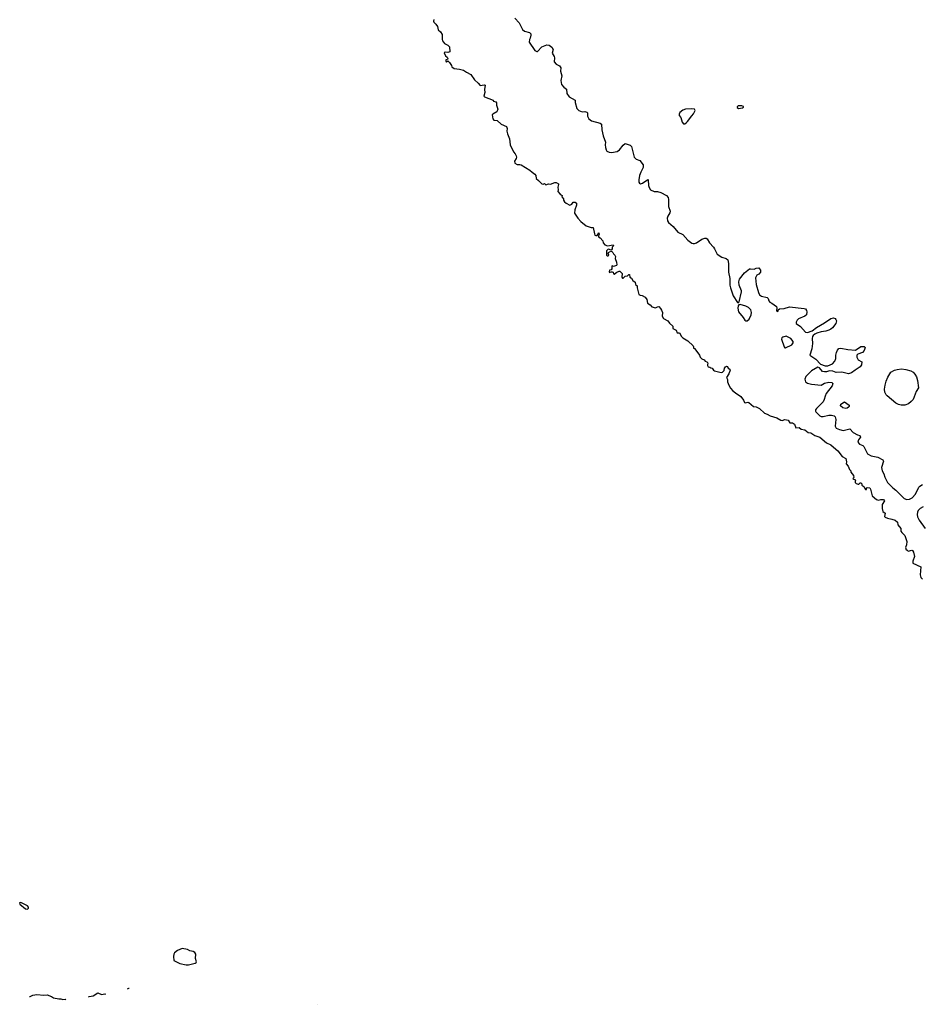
# Model space of a CAD drawing. Extents: x 2219101 to 2444320, y 201258 to 358766.
# Tile 65 of 256: x 2278842 to 2292008, y 215225 to 229602. Entities that reach past the tile are written whole.
import ezdxf

# ---------------------------------------------------------------- set-up
doc = ezdxf.new("R2010")
doc.units = 0

msp = doc.modelspace()

# ---------------------------------------------------------------- linework, layer by layer
at = {"layer": '0CON10XD'}
for points in [[(2286072, 229625), (2286136, 229556), (2286185, 229459), (2286215, 229434), (2286286, 229416), (2286304, 229395), (2286308, 229375), (2286298, 229335), (2286286, 229315), (2286282, 229275), (2286365, 229152), (2286395, 229138), (2286405, 229140), (2286465, 229205), (2286540, 229235), (2286575, 229232), (2286613, 229203), (2286632, 229165), (2286617, 229115), (2286646, 229066), (2286652, 229045), (2286648, 228985), (2286674, 228954), (2286725, 228927), (2286745, 228900), (2286740, 228850), (2286760, 228785), (2286744, 228715), (2286754, 228655), (2286790, 228615), (2286828, 228588), (2286834, 228525), (2286865, 228477), (2286952, 228425), (2286954, 228395), (2286978, 228308), (2287006, 228276), (2287055, 228259), (2287095, 228262), (2287122, 228252), (2287135, 228240), (2287134, 228195), (2287154, 228154), (2287194, 228124), (2287320, 228090), (2287337, 228077), (2287341, 227995), (2287361, 227905), (2287397, 227815), (2287392, 227775), (2287398, 227735), (2287404, 227704), (2287417, 227685), (2287450, 227670), (2287485, 227664), (2287565, 227676), (2287599, 227701), (2287655, 227771), (2287685, 227793), (2287755, 227768), (2287775, 227749), (2287816, 227595), (2287845, 227568), (2287896, 227545), (2287944, 227485), (2287947, 227445), (2287914, 227377), (2287893, 227325), (2287882, 227265), (2287885, 227230), (2287894, 227214), (2287905, 227207), (2287935, 227213), (2288015, 227270), (2288020, 227265), (2288023, 227183), (2288033, 227153), (2288055, 227120), (2288105, 227093), (2288155, 227093), (2288205, 227080), (2288285, 227037), (2288311, 227005), (2288318, 226975), (2288316, 226876), (2288340, 226805), (2288338, 226782), (2288307, 226735), (2288296, 226704), (2288302, 226665), (2288315, 226640), (2288385, 226583), (2288451, 226501), (2288525, 226464), (2288601, 226381), (2288659, 226339), (2288675, 226332), (2288695, 226334), (2288725, 226346), (2288805, 226396), (2288845, 226410), (2288865, 226411), (2288882, 226402), (2288914, 226345), (2288971, 226281), (2288990, 226255), (2289025, 226180), (2289097, 226137), (2289157, 226117), (2289181, 226095), (2289194, 226044), (2289194, 225915), (2289212, 225825), (2289214, 225726), (2289221, 225685), (2289260, 225570), (2289324, 225474), (2289335, 225470), (2289347, 225483), (2289382, 225628), (2289381, 225645), (2289346, 225725), (2289343, 225775), (2289351, 225815), (2289424, 225905), (2289498, 225962), (2289515, 225966), (2289565, 225961), (2289597, 225973), (2289633, 225977), (2289646, 225966), (2289658, 225945), (2289660, 225915), (2289635, 225887), (2289605, 225870), (2289586, 225835), (2289594, 225735), (2289629, 225621)], [(2284888, 229605), (2284883, 229583), (2284890, 229565), (2284919, 229539), (2284941, 229505), (2284953, 229455), (2284986, 229426), (2285011, 229385), (2285011, 229315), (2285017, 229295), (2285046, 229256), (2285092, 229232), (2285120, 229205), (2285121, 229135), (2285095, 229121), (2285055, 229130), (2285043, 229117), (2285058, 229075), (2285082, 229055), (2285092, 229035), (2285088, 229022), (2285065, 229018), (2285064, 228994), (2285075, 228988), (2285095, 229000), (2285119, 228979), (2285150, 228935), (2285154, 228914), (2285185, 228890), (2285265, 228881), (2285322, 228865), (2285365, 228834), (2285432, 228802), (2285482, 228725), (2285535, 228677), (2285565, 228640), (2285625, 228652), (2285638, 228648), (2285630, 228585), (2285633, 228537), (2285622, 228485), (2285628, 228475), (2285755, 228428), (2285762, 228412), (2285795, 228402), (2285805, 228390), (2285803, 228355), (2285823, 228297), (2285810, 228255), (2285750, 228225), (2285742, 228215), (2285753, 228155), (2285764, 228134), (2285815, 228130), (2285875, 228076), (2285951, 228041), (2285960, 228015), (2285956, 227975), (2285964, 227935), (2285996, 227865), (2286006, 227775), (2286054, 227675), (2286078, 227645), (2286092, 227615), (2286096, 227595), (2286091, 227575), (2286067, 227535), (2286071, 227505), (2286105, 227487), (2286145, 227490), (2286165, 227484), (2286293, 227405), (2286324, 227374), (2286365, 227347), (2286379, 227325), (2286382, 227285), (2286418, 227255), (2286466, 227206), (2286485, 227202), (2286505, 227210), (2286525, 227190), (2286565, 227204), (2286595, 227202), (2286655, 227226), (2286674, 227224), (2286708, 227208), (2286710, 227195), (2286700, 227155), (2286706, 227116), (2286700, 227095), (2286734, 227054), (2286762, 227035), (2286760, 227015), (2286785, 226988), (2286784, 226965), (2286796, 226945), (2286821, 226921), (2286875, 226894), (2286905, 226911), (2286925, 226936), (2286955, 226936), (2286971, 226925), (2286974, 226895), (2286949, 226825), (2286943, 226775), (2286990, 226705), (2287036, 226656), (2287115, 226593), (2287187, 226567), (2287218, 226568), (2287234, 226474), (2287242, 226455), (2287255, 226450), (2287277, 226453), (2287298, 226488), (2287302, 226465), (2287292, 226445), (2287295, 226430), (2287320, 226415), (2287358, 226375), (2287360, 226345), (2287387, 226317), (2287425, 226300), (2287510, 226315), (2287512, 226298), (2287495, 226280), (2287493, 226255), (2287485, 226242), (2287475, 226237), (2287445, 226250), (2287432, 226245), (2287411, 226225), (2287409, 226165), (2287422, 226152), (2287435, 226153), (2287443, 226165), (2287437, 226195), (2287442, 226205), (2287475, 226222), (2287488, 226218), (2287503, 226205), (2287512, 226185), (2287535, 226165), (2287541, 226145), (2287539, 226115), (2287558, 226062), (2287560, 226025), (2287555, 226012), (2287515, 226000), (2287495, 226007), (2287487, 226003), (2287490, 225965), (2287479, 225951), (2287453, 225945), (2287450, 225925), (2287455, 225910), (2287477, 225923), (2287495, 225923), (2287506, 225916), (2287515, 225890), (2287525, 225887), (2287562, 225918), (2287595, 225930), (2287608, 225928), (2287638, 225898), (2287634, 225845), (2287645, 225829), (2287655, 225829), (2287683, 225857), (2287719, 225861), (2287735, 225880), (2287745, 225880), (2287752, 225842), (2287778, 225828), (2287796, 225795), (2287830, 225770), (2287834, 225735), (2287858, 225718), (2287857, 225685), (2287882, 225592), (2287901, 225581), (2287934, 225574), (2287975, 225550), (2287999, 225515), (2288012, 225462), (2288049, 225439), (2288075, 225408), (2288125, 225393), (2288155, 225410), (2288175, 225413), (2288201, 225385), (2288212, 225362), (2288231, 225325), (2288224, 225275), (2288245, 225240), (2288305, 225203), (2288329, 225169), (2288378, 225125), (2288380, 225095), (2288427, 225067), (2288445, 225030), (2288475, 225030), (2288508, 224978), (2288527, 224957), (2288597, 224915), (2288675, 224842), (2288682, 224825), (2288680, 224805), (2288695, 224800), (2288715, 224778), (2288767, 224705), (2288780, 224675), (2288802, 224652), (2288835, 224638), (2288850, 224615), (2288875, 224607), (2288888, 224595), (2288892, 224575), (2288884, 224566), (2288884, 224555), (2288894, 224534), (2288919, 224529), (2288935, 224518), (2288956, 224516), (2288973, 224485), (2288990, 224475), (2289085, 224449), (2289104, 224455), (2289129, 224481), (2289136, 224515), (2289151, 224535), (2289165, 224542), (2289179, 224539), (2289187, 224515), (2289210, 224500), (2289217, 224485), (2289197, 224433), (2289164, 224376), (2289176, 224346), (2289180, 224315), (2289196, 224265), (2289221, 224221), (2289254, 224185), (2289295, 224154), (2289372, 224102), (2289409, 224049), (2289425, 224011), (2289435, 224006), (2289475, 224016), (2289491, 224011), (2289555, 223956), (2289595, 223950), (2289643, 223925), (2289718, 223855), (2289755, 223844), (2289800, 223820), (2289899, 223789), (2289955, 223754), (2289978, 223752), (2290014, 223766), (2290062, 223755), (2290087, 223715), (2290125, 223714), (2290157, 223697), (2290174, 223644), (2290225, 223646), (2290255, 223624), (2290305, 223612), (2290355, 223574), (2290395, 223569), (2290453, 223533), (2290525, 223505), (2290625, 223422), (2290685, 223395), (2290758, 223332)], [(2289337, 228307), (2289395, 228313), (2289410, 228325), (2289410, 228335), (2289385, 228347), (2289335, 228347), (2289318, 228332), (2289321, 228321), (2289337, 228307)], [(2288555, 228084), (2288576, 228094), (2288596, 228114), (2288655, 228201), (2288682, 228228), (2288706, 228275), (2288694, 228294), (2288655, 228302), (2288564, 228296), (2288525, 228282), (2288484, 228245), (2288474, 228225), (2288474, 228205), (2288496, 228175), (2288514, 228104), (2288535, 228084), (2288555, 228084)], [(2289629, 225621), (2289645, 225583), (2289675, 225566), (2289756, 225546), (2289771, 225531), (2289782, 225495), (2289795, 225478), (2289825, 225463), (2289892, 225415), (2289898, 225395), (2289893, 225355), (2289905, 225342), (2289920, 225345), (2289920, 225365), (2289938, 225382), (2290005, 225383), (2290085, 225408), (2290295, 225387), (2290315, 225378), (2290333, 225355), (2290338, 225338), (2290329, 225295), (2290306, 225274), (2290215, 225233), (2290197, 225215), (2290182, 225185), (2290182, 225165), (2290245, 225124), (2290315, 225040), (2290345, 225037), (2290415, 225061), (2290475, 225106), (2290595, 225174), (2290685, 225241), (2290725, 225247), (2290748, 225238), (2290762, 225225), (2290770, 225205), (2290760, 225165), (2290713, 225105), (2290685, 225081), (2290659, 225069), (2290615, 225053), (2290547, 225043), (2290484, 225026), (2290451, 225009), (2290431, 224989), (2290421, 224975), (2290414, 224946), (2290421, 224875), (2290409, 224795), (2290380, 224705), (2290467, 224645), (2290535, 224572), (2290605, 224550), (2290645, 224547), (2290712, 224578), (2290746, 224614), (2290759, 224655), (2290759, 224705), (2290768, 224745), (2290782, 224778), (2290805, 224801), (2290834, 224806), (2290936, 224786), (2291045, 224778), (2291125, 224828), (2291175, 224830), (2291190, 224815), (2291175, 224770), (2291150, 224745), (2291083, 224717), (2291068, 224702), (2291068, 224675), (2291087, 224637), (2291137, 224605), (2291136, 224565), (2291114, 224535), (2291044, 224486), (2290986, 224444), (2290945, 224433), (2290846, 224456), (2290765, 224450), (2290715, 224468), (2290665, 224476), (2290625, 224459), (2290595, 224459), (2290566, 224466), (2290519, 224519), (2290495, 224528), (2290405, 224476), (2290320, 224390), (2290306, 224355), (2290316, 224316), (2290345, 224296), (2290405, 224278), (2290545, 224266), (2290595, 224293), (2290655, 224311), (2290700, 224305), (2290715, 224290), (2290705, 224258), (2290619, 224145), (2290602, 224105), (2290591, 224055), (2290576, 224024), (2290475, 223926), (2290464, 223905), (2290464, 223885), (2290470, 223875), (2290525, 223820), (2290545, 223809), (2290576, 223806), (2290655, 223827), (2290696, 223826), (2290736, 223816), (2290751, 223801), (2290762, 223765), (2290751, 223665), (2290765, 223638), (2290815, 223616), (2290865, 223606), (2290965, 223628), (2291015, 223574), (2291075, 223540), (2291109, 223529), (2291118, 223505), (2291092, 223468), (2291080, 223435), (2291107, 223405), (2291153, 223385), (2291169, 223369), (2291224, 223264), (2291275, 223235), (2291375, 223215), (2291446, 223175), (2291454, 223154), (2291426, 223065), (2291434, 223015), (2291461, 222971), (2291474, 222924), (2291515, 222846), (2291591, 222765), (2291635, 222731), (2291755, 222613), (2291795, 222598), (2291835, 222600), (2291875, 222619), (2291925, 222676), (2291973, 222777), (2291985, 222790), (2292027, 222813)], [(2289465, 225204), (2289495, 225231), (2289524, 225295), (2289528, 225328), (2289519, 225365), (2289485, 225399), (2289445, 225421), (2289365, 225442), (2289342, 225438), (2289334, 225426), (2289328, 225392), (2289336, 225335), (2289405, 225255), (2289431, 225215), (2289445, 225204), (2289465, 225204)], [(2290015, 224810), (2290025, 224812), (2290115, 224853), (2290138, 224885), (2290138, 224905), (2290103, 224945), (2290035, 224981), (2289985, 224967), (2289973, 224955), (2289966, 224935), (2290003, 224823), (2290015, 224810)], [(2291712, 223972), (2291675, 223983), (2291638, 224005), (2291509, 224109), (2291493, 224125), (2291474, 224165), (2291471, 224205), (2291478, 224265), (2291493, 224325), (2291517, 224383), (2291565, 224454), (2291616, 224484), (2291655, 224496), (2291718, 224502), (2291780, 224495), (2291856, 224476), (2291887, 224455), (2291914, 224425), (2291936, 224385), (2291951, 224335), (2291967, 224225), (2291935, 224172), (2291888, 224055), (2291860, 224025), (2291819, 223995), (2291765, 223974), (2291712, 223972)], [(2290905, 223924), (2290862, 223935), (2290828, 223965), (2290835, 223988), (2290885, 224022), (2290953, 223973), (2290953, 223955), (2290945, 223943), (2290925, 223929), (2290905, 223924)], [(2290758, 223332), (2290788, 223305), (2290852, 223222), (2290908, 223195), (2290917, 223145), (2290910, 223115), (2290940, 223085), (2290960, 223035), (2290977, 223017), (2290980, 222995), (2291020, 222945), (2291022, 222918), (2291010, 222905), (2291022, 222892), (2291035, 222890), (2291048, 222878), (2291040, 222865), (2291042, 222842), (2291055, 222830), (2291085, 222820), (2291095, 222820), (2291115, 222840), (2291125, 222840), (2291138, 222825), (2291140, 222805), (2291170, 222785), (2291195, 222740), (2291208, 222742), (2291208, 222762), (2291218, 222772), (2291256, 222765), (2291268, 222745), (2291292, 222652), (2291355, 222594), (2291385, 222586), (2291415, 222597), (2291458, 222595), (2291468, 222575), (2291438, 222525), (2291438, 222465), (2291445, 222420), (2291480, 222395), (2291468, 222348), (2291478, 222338), (2291515, 222323), (2291575, 222311), (2291625, 222293), (2291660, 222265), (2291666, 222226), (2291711, 222175), (2291711, 222135), (2291722, 222112), (2291765, 222072), (2291773, 222055), (2291794, 221985), (2291790, 221935), (2291778, 221895), (2291785, 221860), (2291795, 221860), (2291815, 221840), (2291867, 221857), (2291879, 221849), (2291893, 221825), (2291906, 221765), (2291882, 221695), (2291882, 221665), (2292001, 221615), (2291989, 221495), (2291999, 221459), (2292025, 221432)], [(2292035, 222487), (2291989, 222465), (2291962, 222435), (2291951, 222409), (2291945, 222375), (2291950, 222345), (2291975, 222296), (2292064, 222175)], [(2278955, 216613), (2278973, 216627), (2278973, 216645), (2278958, 216665), (2278870, 216705), (2278855, 216710), (2278842, 216705), (2278843, 216685), (2278925, 216617), (2278955, 216613)], [(2281275, 215800), (2281305, 215802), (2281404, 215825), (2281421, 215835), (2281423, 215845), (2281408, 215895), (2281414, 215955), (2281402, 215982), (2281375, 215998), (2281325, 216006), (2281294, 216024), (2281215, 216038), (2281145, 216009), (2281103, 215975), (2281091, 215955), (2281086, 215925), (2281092, 215862), (2281180, 215820), (2281275, 215800)], [(2279849, 215331), (2279855, 215339), (2279915, 215350), (2279985, 215390), (2280035, 215368), (2280085, 215376), (2280094, 215371)], [(2280416, 215452), (2280435, 215461), (2280441, 215458)], [(2278985, 215341), (2278995, 215341), (2279035, 215359), (2279095, 215369), (2279195, 215358), (2279245, 215364), (2279305, 215340), (2279335, 215318), (2279415, 215304), (2279445, 215306), (2279473, 215293), (2279505, 215301), (2279517, 215291)], [(2283186, 215225), (2283187, 215225)]]:
    msp.add_lwpolyline(points, dxfattribs=at)

doc.saveas('drawing.dxf')
